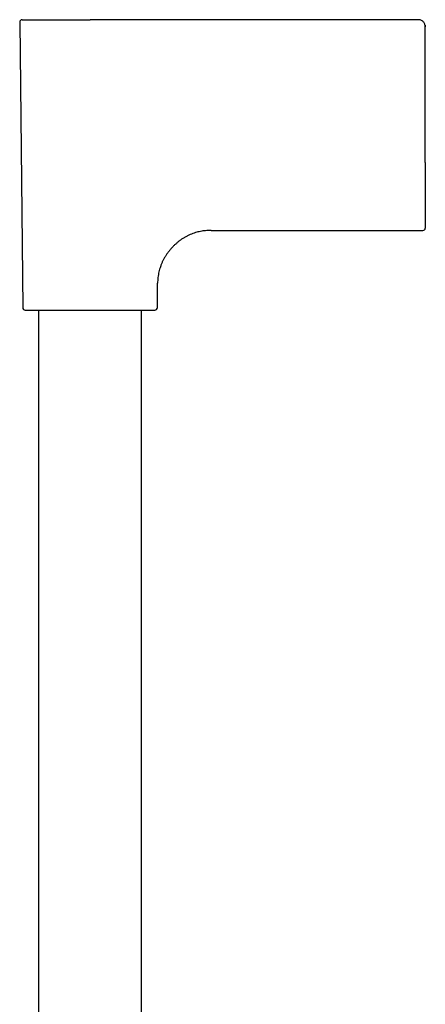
# Model space of a CAD drawing. Header units: millimetres. Extents: x 8 to 839, y 12 to 2009.
# Tile 20 of 22: x 149 to 236, y 1798 to 2009. Entities that reach past the tile are written whole.
import ezdxf

# ---------------------------------------------------------------- set-up
doc = ezdxf.new("R2010")
doc.units = ezdxf.units.MM

msp = doc.modelspace()

# ---------------------------------------------------------------- linework, layer by layer
at = {"color": 7, "linetype": 'Continuous', "lineweight": 30}
for p, q in [((149.49, 2008.2), (150.13, 1947.22)), ((234.48, 2008.71), (164.48, 2008.71)), ((234.7, 2008.69), (234.7, 2008.69)), ((235.93, 2007.57), (235.93, 2007.57)), ((235.98, 1978.24), (235.98, 2007.21)), ((235.98, 1978.24), (235.98, 1964.21)), ((190.3, 1963.71), (235.48, 1963.71)), ((178.84, 1947.22), (178.89, 1952.42)), ((153.48, 1946.72), (153.48, 1579.37)), ((175.48, 1579.37), (175.48, 1946.72))]:
    msp.add_line(p, q, dxfattribs=at)
at = {"color": 7, "linetype": 'Continuous', "lineweight": 30, "flags": 128}
for points in [[(234.48, 2008.71), (234.48, 2008.71)], [(235.98, 2007.21), (235.98, 2007.21)]]:
    msp.add_lwpolyline(points, dxfattribs=at)
at = {"color": 7, "linetype": 'Continuous', "lineweight": 30}
for centre, start, end in [((149.99, 2008.21), 90, 180.6), ((235.48, 1964.21), 270, 360), ((150.63, 1947.22), 180.6, 270), ((178.34, 1947.22), 270, 359.4)]:
    msp.add_arc(centre, 0.5, start, end, dxfattribs=at)
for points, knots in [([(149.99, 2008.71), (149.99, 2008.71), (150, 2008.71), (150.04, 2008.71), (150.1, 2008.71), (150.19, 2008.71), (150.3, 2008.71), (150.43, 2008.71), (150.59, 2008.71), (150.77, 2008.71), (150.97, 2008.71), (151.19, 2008.71), (151.43, 2008.71), (151.68, 2008.71), (151.92, 2008.71), (152.17, 2008.71), (152.43, 2008.71), (152.7, 2008.71), (152.98, 2008.71), (153.26, 2008.71), (153.55, 2008.71), (153.82, 2008.71), (154.09, 2008.71), (154.36, 2008.71), (154.64, 2008.71), (154.92, 2008.71), (155.2, 2008.71), (155.49, 2008.71), (155.79, 2008.71), (156.1, 2008.71), (156.42, 2008.71), (156.74, 2008.71), (157.07, 2008.71), (157.4, 2008.71), (157.74, 2008.71), (158.07, 2008.71), (158.48, 2008.71), (158.95, 2008.71), (159.38, 2008.71), (159.67, 2008.71), (159.82, 2008.71), (159.97, 2008.71), (160.12, 2008.71), (160.27, 2008.71), (160.49, 2008.71), (160.76, 2008.71), (161.1, 2008.71), (161.44, 2008.71), (161.78, 2008.71), (162.13, 2008.71), (162.46, 2008.71), (162.87, 2008.71), (163.35, 2008.71), (163.92, 2008.71), (164.3, 2008.71), (164.48, 2008.71)], [0, 0, 0, 0, 0.0264197, 0.0528937, 0.0794678, 0.105819, 0.1320909, 0.1583283, 0.1841532, 0.2100213, 0.2359754, 0.2613391, 0.2866363, 0.3119069, 0.332934, 0.3539773, 0.37506, 0.3958121, 0.4161575, 0.436477, 0.4567914, 0.4738466, 0.4909045, 0.5079772, 0.5250771, 0.5414024, 0.5577121, 0.5740169, 0.5903274, 0.6072794, 0.6242023, 0.6411081, 0.658009, 0.6749167, 0.6918435, 0.7088012, 0.7242155, 0.7508403, 0.7774454, 0.7844165, 0.7913902, 0.7983674, 0.8053491, 0.8123359, 0.8193288, 0.8346857, 0.850026, 0.8653584, 0.8806921, 0.8960358, 0.9113986, 0.9254222, 0.9502762, 0.9751228, 1, 1, 1, 1]), ([(235.98, 2007.21), (235.97, 2007.31), (235.95, 2007.5), (235.88, 2007.79), (235.75, 2008.05), (235.56, 2008.28), (235.33, 2008.47), (235.06, 2008.61), (234.78, 2008.69), (234.58, 2008.7), (234.48, 2008.71)], [0, 0, 0, 0, 0.125432, 0.249047, 0.373025, 0.49859, 0.624943, 0.750803, 0.875354, 1, 1, 1, 1]), ([(235.93, 2007.57), (235.94, 2007.52), (235.97, 2007.4), (235.98, 2007.27), (235.98, 2007.21)], [0, 0, 0, 0, 0.465505, 1, 1, 1, 1]), ([(190.3, 1963.71), (190.1, 1963.71), (189.71, 1963.7), (189.13, 1963.66), (188.57, 1963.6), (188.03, 1963.5), (187.5, 1963.39), (186.96, 1963.24), (186.41, 1963.06), (185.85, 1962.84), (185.3, 1962.59), (184.78, 1962.31), (184.27, 1962), (183.78, 1961.66), (183.31, 1961.3), (182.86, 1960.92), (182.42, 1960.51), (182.01, 1960.09), (181.61, 1959.64), (181.23, 1959.18), (180.88, 1958.69), (180.55, 1958.19), (180.24, 1957.66), (179.96, 1957.12), (179.71, 1956.56), (179.5, 1955.99), (179.32, 1955.42), (179.17, 1954.85), (179.06, 1954.27), (178.97, 1953.67), (178.91, 1953.05), (178.9, 1952.63), (178.89, 1952.42)], [0, 0, 0, 0, 0.0333557, 0.0658214, 0.0974824, 0.1284235, 0.1587274, 0.1884745, 0.2229228, 0.256826, 0.2902966, 0.323438, 0.3570132, 0.3904307, 0.4237668, 0.457085, 0.4904388, 0.523867, 0.5573848, 0.5910049, 0.6247482, 0.6586448, 0.6927345, 0.7270672, 0.7617029, 0.7967118, 0.8292005, 0.8621394, 0.8956044, 0.9296772, 0.964445, 1, 1, 1, 1]), ([(150.63, 1946.72), (150.63, 1946.72), (150.63, 1946.72), (150.66, 1946.72), (150.7, 1946.72), (150.75, 1946.72), (150.83, 1946.72), (150.93, 1946.72), (151.05, 1946.72), (151.21, 1946.72), (151.39, 1946.72), (151.59, 1946.72), (151.81, 1946.72), (152.05, 1946.72), (152.31, 1946.72), (152.59, 1946.72), (152.89, 1946.72), (153.21, 1946.72), (153.55, 1946.72), (153.91, 1946.72), (154.29, 1946.72), (154.72, 1946.72), (155.2, 1946.72), (155.74, 1946.72), (156.31, 1946.72), (156.86, 1946.72), (157.38, 1946.72), (157.86, 1946.72), (158.36, 1946.72), (158.87, 1946.72), (159.36, 1946.72), (159.85, 1946.72), (160.33, 1946.72), (160.81, 1946.72), (161.3, 1946.72), (161.78, 1946.72), (162.29, 1946.72), (162.81, 1946.72), (163.37, 1946.72), (163.93, 1946.72), (164.46, 1946.72), (164.96, 1946.72), (165.43, 1946.72), (165.9, 1946.72), (166.37, 1946.72), (166.85, 1946.72), (167.36, 1946.72), (167.9, 1946.72), (168.47, 1946.72), (169.03, 1946.72), (169.58, 1946.72), (170.1, 1946.72), (170.61, 1946.72), (171.11, 1946.72), (171.59, 1946.72), (172.07, 1946.72), (172.54, 1946.72), (173, 1946.72), (173.44, 1946.72), (173.87, 1946.72), (174.32, 1946.72), (174.78, 1946.72), (175.24, 1946.72), (175.68, 1946.72), (176.06, 1946.72), (176.38, 1946.72), (176.66, 1946.72), (176.92, 1946.72), (177.15, 1946.72), (177.36, 1946.72), (177.55, 1946.72), (177.71, 1946.72), (177.85, 1946.72), (177.97, 1946.72), (178.08, 1946.72), (178.17, 1946.72), (178.24, 1946.72), (178.3, 1946.72), (178.33, 1946.72), (178.34, 1946.72), (178.34, 1946.72)], [0, 0, 0, 0, 0.01089, 0.021758, 0.032616, 0.043478, 0.054355, 0.065674, 0.079259, 0.092823, 0.106393, 0.119991, 0.13288, 0.145735, 0.158578, 0.17143, 0.184311, 0.197476, 0.210604, 0.22372, 0.236845, 0.250001, 0.26645, 0.282851, 0.29925, 0.315689, 0.328578, 0.341433, 0.354276, 0.367128, 0.380009, 0.391557, 0.403078, 0.414587, 0.426099, 0.437629, 0.44876, 0.461575, 0.474373, 0.487175, 0.5, 0.510892, 0.521761, 0.532619, 0.54348, 0.554356, 0.565674, 0.579259, 0.592823, 0.606393, 0.619991, 0.63288, 0.645735, 0.658578, 0.67143, 0.684311, 0.697476, 0.710604, 0.72372, 0.736845, 0.750001, 0.76645, 0.782851, 0.79925, 0.815689, 0.828578, 0.841433, 0.854276, 0.867128, 0.880009, 0.891557, 0.903078, 0.914587, 0.926099, 0.937629, 0.948759, 0.961573, 0.97437, 0.987172, 1, 1, 1, 1])]:
    msp.add_open_spline(points, degree=3, knots=knots, dxfattribs=at)

doc.saveas('drawing.dxf')
